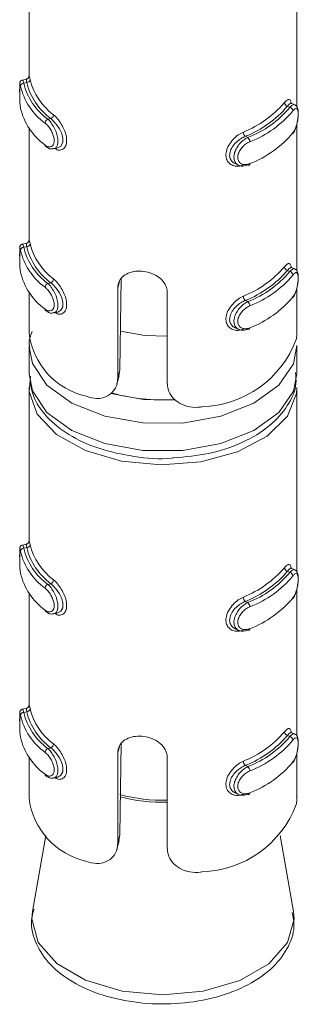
# Model space of a CAD drawing. Header units: millimetres. Extents: x 202 to 1221, y -164 to 1261.
# Tile 1 of 30: x 501 to 509, y -33 to -3. Entities that reach past the tile are written whole.
import ezdxf

# ---------------------------------------------------------------- set-up
doc = ezdxf.new("R2010")
doc.units = ezdxf.units.MM

msp = doc.modelspace()

# ---------------------------------------------------------------- linework, layer by layer
at = {"color": 7, "linetype": 'Continuous', "lineweight": 15}
for p, q in [((501.37, -0.328), (501.37, -4.936)), ((509.37, -5.827), (509.37, -0.328)), ((501.294, -5.003), (501.172, -5.03)), ((501.3, -5.106), (501.213, -5.125)), ((509.092, -5.812), (509.164, -5.846)), ((509.313, -5.772), (509.207, -5.723)), ((501.37, -6.465), (501.37, -9.835)), ((502.019, -6.183), (501.932, -6.202)), ((509.37, -10.726), (509.37, -6.346)), ((507.835, -6.711), (507.908, -6.744)), ((502.108, -7.084), (502.23, -7.057)), ((507.528, -7.527), (507.633, -7.576)), ((501.294, -9.902), (501.172, -9.929)), ((501.3, -10.005), (501.213, -10.024)), ((509.092, -10.712), (509.164, -10.746)), ((509.313, -10.671), (509.207, -10.622)), ((502.019, -11.082), (501.932, -11.102)), ((504.124, -10.947), (504.087, -13.684)), ((501.37, -11.364), (501.37, -12.576)), ((504.019, -13.933), (504.019, -11.243)), ((505.501, -11.378), (505.501, -14.068)), ((509.37, -12.521), (509.37, -11.245)), ((507.835, -11.61), (507.908, -11.644)), ((502.108, -11.983), (502.23, -11.956)), ((507.528, -12.426), (507.633, -12.476)), ((501.37, -12.984), (501.37, -13.801)), ((509.37, -13.801), (509.37, -12.984)), ((504.019, -13.933), (504.087, -13.684)), ((504.087, -13.684), (504.051, -13.859)), ((503.997, -14.103), (504.063, -13.861)), ((501.37, -14.209), (501.37, -18.817)), ((509.37, -19.708), (509.37, -14.209)), ((501.294, -18.884), (501.172, -18.911)), ((501.3, -18.987), (501.213, -19.006)), ((509.313, -19.653), (509.207, -19.604)), ((509.092, -19.694), (509.164, -19.728)), ((502.019, -20.064), (501.932, -20.084)), ((509.37, -24.608), (509.37, -20.227)), ((501.37, -20.346), (501.37, -23.717)), ((507.835, -20.592), (507.908, -20.626)), ((502.108, -20.965), (502.23, -20.938)), ((507.528, -21.408), (507.633, -21.457)), ((501.294, -23.784), (501.172, -23.811)), ((501.3, -23.886), (501.213, -23.905)), ((509.092, -24.593), (509.164, -24.627)), ((509.313, -24.552), (509.207, -24.503)), ((502.019, -24.963), (501.932, -24.983)), ((504.124, -24.828), (504.087, -27.565)), ((501.37, -25.245), (501.37, -26.457)), ((504.019, -27.814), (504.019, -25.125)), ((505.501, -25.259), (505.501, -27.949)), ((509.37, -26.402), (509.37, -25.126)), ((507.835, -25.491), (507.908, -25.525)), ((502.108, -25.864), (502.23, -25.837)), ((507.528, -26.308), (507.633, -26.357)), ((501.871, -27.576), (501.472, -29.846)), ((504.019, -27.814), (504.087, -27.565)), ((504.087, -27.565), (504.051, -27.74)), ((509.269, -29.846), (508.87, -27.576)), ((503.997, -27.985), (504.063, -27.742)), ((501.483, -29.788), (501.472, -29.846))]:
    msp.add_line(p, q, dxfattribs=at)
at = {"color": 8, "linetype": 'Continuous', "lineweight": 15}
for p, q in [((504.019, -11.243), (504.074, -11.043)), ((504.019, -25.125), (504.074, -24.924))]:
    msp.add_line(p, q, dxfattribs=at)
at = {"color": 8, "linetype": 'Continuous', "lineweight": 15, "flags": 128}
for points in [[(501.173, -5.037), (501.182, -5.037), (501.204, -5.094), (501.213, -5.125), (501.213, -5.125), (501.213, -5.125)], [(501.173, -9.936), (501.182, -9.936), (501.204, -9.994), (501.213, -10.024), (501.213, -10.024), (501.213, -10.024)], [(509.37, -12.957), (509.269, -13.502), (508.832, -14.142), (508.087, -14.68), (507.101, -15.066), (505.961, -15.268), (504.768, -15.267), (503.63, -15.063), (502.645, -14.675), (501.903, -14.136), (501.469, -13.495), (501.371, -13.007)], [(501.37, -13.801), (501.469, -14.312), (501.903, -14.953), (502.645, -15.491), (503.63, -15.88), (504.768, -16.084), (505.961, -16.085), (507.101, -15.883), (508.087, -15.496), (508.832, -14.959), (509.269, -14.318), (509.37, -13.801)], [(503.811, -14.385), (504.789, -14.569), (505.748, -14.585)], [(501.173, -18.918), (501.182, -18.918), (501.204, -18.976), (501.213, -19.006), (501.213, -19.006), (501.213, -19.006)], [(501.173, -23.817), (501.182, -23.818), (501.204, -23.875), (501.213, -23.905), (501.213, -23.905), (501.213, -23.905)], [(501.472, -29.846), (501.452, -30.071), (501.642, -30.77), (502.197, -31.401), (503.062, -31.902), (504.154, -32.224), (505.365, -32.336)], [(505.365, -32.336), (506.576, -32.226), (507.669, -31.906), (508.537, -31.406), (509.095, -30.776), (509.289, -30.077), (509.269, -29.846)]]:
    msp.add_lwpolyline(points, dxfattribs=at)
at = {"color": 7, "linetype": 'Continuous', "lineweight": 15, "flags": 128}
for points in [[(509.205, -5.728), (509.178, -5.724), (509.122, -5.773), (509.092, -5.812), (509.092, -5.812), (509.092, -5.812)], [(502.23, -7.056), (502.233, -7.056), (502.325, -7.002), (502.378, -6.898), (502.384, -6.769), (502.35, -6.63), (502.282, -6.486), (502.185, -6.346), (502.071, -6.225), (502.019, -6.183), (502.019, -6.183), (502.019, -6.183)], [(507.908, -7.561), (507.919, -7.569), (507.93, -7.573), (507.94, -7.573), (507.949, -7.57), (507.957, -7.563), (507.962, -7.554), (507.966, -7.541), (507.967, -7.526)], [(509.205, -10.627), (509.178, -10.623), (509.122, -10.673), (509.092, -10.712), (509.092, -10.712), (509.092, -10.712)], [(502.23, -11.955), (502.233, -11.955), (502.325, -11.901), (502.378, -11.798), (502.384, -11.668), (502.35, -11.529), (502.282, -11.386), (502.185, -11.245), (502.071, -11.124), (502.019, -11.082), (502.019, -11.082), (502.019, -11.082)], [(505.501, -12.68), (504.833, -12.655), (504.101, -12.523)], [(507.908, -12.46), (507.919, -12.468), (507.93, -12.472), (507.94, -12.472), (507.949, -12.469), (507.957, -12.463), (507.962, -12.453), (507.966, -12.44), (507.967, -12.425)], [(509.37, -14.209), (509.359, -14.385), (509.088, -15.061), (508.482, -15.66), (507.595, -16.128), (506.507, -16.423), (505.316, -16.518), (504.13, -16.405), (503.057, -16.093), (502.192, -15.611), (501.614, -15.003), (501.375, -14.323), (501.415, -13.866)], [(509.205, -19.609), (509.178, -19.605), (509.122, -19.655), (509.092, -19.694), (509.092, -19.694), (509.092, -19.694)], [(502.23, -20.937), (502.233, -20.937), (502.325, -20.883), (502.378, -20.78), (502.384, -20.65), (502.35, -20.511), (502.282, -20.368), (502.185, -20.227), (502.071, -20.106), (502.019, -20.064), (502.019, -20.064), (502.019, -20.064)], [(507.908, -21.442), (507.919, -21.45), (507.93, -21.454), (507.94, -21.454), (507.949, -21.451), (507.957, -21.445), (507.962, -21.435), (507.966, -21.422), (507.967, -21.407)], [(509.205, -24.508), (509.178, -24.505), (509.122, -24.554), (509.092, -24.593), (509.092, -24.593), (509.092, -24.593)], [(502.23, -25.836), (502.233, -25.836), (502.325, -25.782), (502.378, -25.679), (502.384, -25.549), (502.35, -25.41), (502.282, -25.267), (502.185, -25.127), (502.071, -25.005), (502.019, -24.963), (502.019, -24.963), (502.019, -24.963)], [(507.908, -26.341), (507.919, -26.349), (507.93, -26.353), (507.94, -26.354), (507.949, -26.35), (507.957, -26.344), (507.962, -26.334), (507.966, -26.321), (507.967, -26.306)]]:
    msp.add_lwpolyline(points, dxfattribs=at)
at = {"color": 7, "linetype": 'Continuous', "lineweight": 15}
for centre, radius, start, end in [((501.212, -5.224), 0.099, 89.3769, 173.5857), ((502.97, -4.773), 1.908, 193.3408, 234.0917), ((503.023, -4.696), 1.86, 193.3386, 234.0918), ((501.301, -5.006), 0.0997, 269.9192, 353.6124), ((503.192, -4.622), 1.953, 194.3452, 233.0851), ((503.245, -4.545), 1.905, 194.3468, 233.0836), ((502.97, -5.426), 1.908, 193.3408, 234.0917), ((506.593, -3.633), 3.177, 291.8314, 319.2695), ((506.624, -3.687), 3.257, 291.8319, 319.2691), ((506.793, -3.856), 3.096, 291.1057, 319.9955), ((509.121, -5.696), 0.12, 185.1356, 256.0767), ((509.137, -5.962), 0.119, 5.2083, 76.711), ((501.967, -6.059), 0.135, 293.0437, 356.1189), ((506.823, -3.91), 3.176, 291.1059, 319.9951), ((501.987, -6.327), 0.136, 113.722, 176.2228), ((507.952, -6.578), 0.177, 181.6387, 228.7446), ((507.787, -6.878), 0.18, 1.5764, 47.8884), ((506.823, -4.563), 3.176, 291.1059, 319.9951), ((501.905, -6.975), 0.0536, 176.3137, 232.8731), ((501.301, -9.905), 0.0997, 269.9192, 353.6124), ((503.245, -9.444), 1.905, 194.3468, 233.0836), ((501.212, -10.123), 0.099, 89.3761, 173.5865), ((502.97, -9.672), 1.908, 193.3408, 234.0917), ((503.023, -9.595), 1.86, 193.3386, 234.0918), ((503.192, -9.521), 1.953, 194.3452, 233.0851), ((502.97, -10.325), 1.908, 193.3408, 234.0917), ((506.593, -8.533), 3.177, 291.8314, 319.2695), ((506.624, -8.587), 3.257, 291.8319, 319.2691), ((506.793, -8.755), 3.096, 291.1057, 319.9955), ((506.823, -8.809), 3.176, 291.1059, 319.9951), ((509.121, -10.595), 0.12, 185.1356, 256.0767), ((509.137, -10.862), 0.119, 5.2076, 76.7117), ((501.987, -11.226), 0.136, 113.7214, 176.2235), ((501.967, -10.958), 0.135, 293.0437, 356.1189), ((507.952, -11.477), 0.177, 181.6387, 228.7446), ((507.787, -11.777), 0.18, 1.5759, 47.8889), ((506.823, -9.462), 3.176, 291.1059, 319.9951), ((501.905, -11.874), 0.0536, 176.3124, 232.8716), ((503.564, -12.314), 2.209, 186.8045, 257.4301), ((506.441, -11.67), 3.116, 271.8247, 339.2763), ((505.357, -8.92), 5.659, 254.305, 273.5527), ((501.212, -19.105), 0.099, 89.3769, 173.5857), ((502.97, -18.654), 1.908, 193.3408, 234.0917), ((503.023, -18.577), 1.86, 193.3386, 234.0918), ((501.301, -18.887), 0.0997, 269.9192, 353.6124), ((503.192, -18.503), 1.953, 194.3452, 233.0851), ((503.245, -18.426), 1.905, 194.3468, 233.0836), ((506.593, -17.515), 3.177, 291.8314, 319.2695), ((509.121, -19.577), 0.12, 185.1356, 256.0767), ((502.97, -19.307), 1.908, 193.3408, 234.0917), ((501.967, -19.94), 0.135, 293.0437, 356.1189), ((506.624, -17.569), 3.257, 291.8319, 319.2691), ((506.793, -17.737), 3.096, 291.1057, 319.9955), ((506.823, -17.791), 3.176, 291.1059, 319.9951), ((509.137, -19.844), 0.119, 5.2083, 76.711), ((501.987, -20.208), 0.136, 113.722, 176.2228), ((507.952, -20.459), 0.177, 181.6387, 228.7446), ((506.823, -18.444), 3.176, 291.1059, 319.9951), ((501.905, -20.856), 0.0536, 176.3124, 232.8716), ((507.787, -20.759), 0.18, 1.5764, 47.8884), ((501.301, -23.786), 0.0997, 269.9174, 353.6142), ((503.245, -23.325), 1.905, 194.3468, 233.0836), ((501.212, -24.004), 0.099, 89.3795, 173.5851), ((502.97, -23.553), 1.908, 193.3408, 234.0917), ((503.023, -23.476), 1.86, 193.3386, 234.0918), ((503.192, -23.402), 1.953, 194.3452, 233.0851), ((502.97, -24.206), 1.908, 193.3408, 234.0917), ((506.593, -22.414), 3.177, 291.8314, 319.2695), ((506.624, -22.468), 3.257, 291.8319, 319.2691), ((506.793, -22.636), 3.096, 291.1057, 319.9955), ((509.121, -24.476), 0.12, 185.134, 256.0784), ((509.137, -24.743), 0.119, 5.209, 76.7086), ((501.967, -24.839), 0.135, 293.0422, 356.1204), ((506.823, -22.69), 3.176, 291.1059, 319.9951), ((501.987, -25.107), 0.136, 113.7242, 176.2221), ((507.952, -25.358), 0.177, 181.6375, 228.7458), ((507.787, -25.658), 0.18, 1.5771, 47.8867), ((506.823, -23.344), 3.176, 291.1059, 319.9951), ((501.905, -25.755), 0.0536, 176.308, 232.8788), ((503.564, -26.196), 2.209, 186.8045, 257.4301), ((506.441, -25.551), 3.116, 271.8247, 339.2763)]:
    msp.add_arc(centre, radius, start, end, dxfattribs=at)
at = {"color": 8, "linetype": 'Continuous', "lineweight": 15}
for centre, radius, start, end in [((505.359, -21.593), 4.934, 254.9826, 271.6458), ((505.36, -21.641), 4.948, 255.1536, 271.6389)]:
    msp.add_arc(centre, radius, start, end, dxfattribs=at)
at = {"color": 7, "linetype": 'Continuous', "lineweight": 15}
for points, knots in [([(501.371, -4.946), (501.37, -4.938), (501.37, -4.922), (501.371, -4.915), (501.37, -4.922), (501.368, -4.933), (501.362, -4.95), (501.348, -4.973), (501.324, -4.994), (501.303, -4.999), (501.293, -5.002)], [0, 0, 0, 0, 0.230912, 0.477403, 0.558885, 0.624561, 0.689675, 0.784624, 0.896336, 1, 1, 1, 1]), ([(501.371, -4.936), (501.371, -4.922), (501.371, -4.89), (501.379, -4.92), (501.393, -4.986), (501.4, -5.017)], [0, 0, 0, 0, 0.287339, 0.663147, 1, 1, 1, 1]), ([(501.091, -5.165), (501.091, -5.184), (501.09, -5.223), (501.09, -5.337), (501.09, -5.475), (501.093, -5.627), (501.099, -5.771), (501.11, -5.841), (501.116, -5.875)], [0, 0, 0, 0, 0.148706, 0.305848, 0.470134, 0.639649, 0.826478, 1, 1, 1, 1]), ([(501.091, -5.165), (501.091, -5.167), (501.09, -5.18), (501.091, -5.242), (501.09, -5.349), (501.091, -5.488), (501.093, -5.633), (501.099, -5.769), (501.109, -5.834), (501.114, -5.866)], [0, 0, 0, 0, 0.026838, 0.173541, 0.324394, 0.485869, 0.655866, 0.827486, 1, 1, 1, 1]), ([(501.173, -5.031), (501.171, -5.031), (501.158, -5.032), (501.138, -5.044), (501.116, -5.063), (501.104, -5.083), (501.097, -5.1), (501.094, -5.113), (501.092, -5.127), (501.091, -5.138), (501.091, -5.156), (501.091, -5.165)], [0, 0, 0, 0, 0.020068, 0.156678, 0.267995, 0.364151, 0.44741, 0.524108, 0.622511, 0.816718, 1, 1, 1, 1]), ([(501.3, -5.106), (501.3, -5.105), (501.288, -5.075), (501.295, -5.019), (501.294, -5.009), (501.294, -5.004)], [0, 0, 0, 0, 0.000167, 0.480664, 1, 1, 1, 1]), ([(509.001, -5.707), (509.014, -5.691), (509.056, -5.642), (509.117, -5.6), (509.169, -5.615), (509.198, -5.661), (509.203, -5.715), (509.205, -5.728)], [0, 0, 0, 0, 0.126012, 0.40537, 0.670798, 0.921216, 1, 1, 1, 1]), ([(509.245, -6.634), (509.256, -6.62), (509.298, -6.571), (509.35, -6.439), (509.394, -6.269), (509.416, -6.102), (509.416, -5.952), (509.395, -5.857), (509.352, -5.789), (509.319, -5.778), (509.311, -5.776)], [0, 0, 0, 0, 0.071673, 0.248639, 0.406168, 0.552006, 0.706949, 0.877172, 0.971465, 1, 1, 1, 1]), ([(509.256, -6.605), (509.262, -6.596), (509.289, -6.56), (509.33, -6.476), (509.371, -6.35), (509.397, -6.219), (509.411, -6.094), (509.411, -5.985), (509.394, -5.907), (509.362, -5.873), (509.315, -5.885), (509.276, -5.929), (509.256, -5.952)], [0, 0, 0, 0, 0.037288, 0.149822, 0.256279, 0.356417, 0.453446, 0.55321, 0.660002, 0.772424, 0.885918, 1, 1, 1, 1]), ([(501.851, -6.971), (501.861, -6.978), (501.899, -7.007), (501.966, -7.031), (502.041, -7.02), (502.095, -6.971), (502.124, -6.889), (502.123, -6.778), (502.088, -6.649), (502.023, -6.517), (501.94, -6.398), (501.881, -6.345), (501.851, -6.318)], [0, 0, 0, 0, 0.037286, 0.1498244, 0.2562827, 0.3564244, 0.4534472, 0.5532104, 0.6599959, 0.7724158, 0.885915, 1, 1, 1, 1]), ([(507.775, -7.563), (507.749, -7.572), (507.668, -7.603), (507.532, -7.609), (507.394, -7.558), (507.297, -7.459), (507.248, -7.323), (507.257, -7.156), (507.33, -6.975), (507.459, -6.804), (507.616, -6.665), (507.724, -6.609), (507.775, -6.583)], [0, 0, 0, 0, 0.04997, 0.160727, 0.265975, 0.365258, 0.462973, 0.565669, 0.676024, 0.789422, 0.90047, 1, 1, 1, 1]), ([(507.835, -6.711), (507.835, -6.711), (507.788, -6.727), (507.693, -6.78), (507.551, -6.889), (507.434, -7.029), (507.367, -7.179), (507.358, -7.32), (507.405, -7.432), (507.467, -7.502), (507.518, -7.518), (507.53, -7.522)], [0, 0, 0, 0, 0.00005, 0.132913, 0.280757, 0.42998, 0.572905, 0.704759, 0.830793, 0.960546, 1, 1, 1, 1]), ([(507.908, -7.561), (507.908, -7.561), (507.861, -7.582), (507.768, -7.609), (507.64, -7.59), (507.543, -7.519), (507.492, -7.405), (507.49, -7.27), (507.533, -7.127), (507.614, -6.988), (507.727, -6.86), (507.832, -6.784), (507.892, -6.751), (507.908, -6.744), (507.908, -6.744)], [0, 0, 0, 0, 0.000038, 0.112226, 0.224492, 0.337097, 0.445585, 0.54754, 0.646169, 0.746782, 0.852417, 0.963234, 0.999962, 1, 1, 1, 1]), ([(501.876, -7.013), (501.892, -7.027), (501.94, -7.069), (502.027, -7.098), (502.086, -7.083), (502.105, -7.078)], [0, 0, 0, 0, 0.258982, 0.754046, 1, 1, 1, 1]), ([(507.967, -6.873), (507.954, -6.879), (507.901, -6.902), (507.811, -6.963), (507.712, -7.063), (507.641, -7.173), (507.603, -7.286), (507.605, -7.396), (507.65, -7.488), (507.735, -7.546), (507.846, -7.564), (507.926, -7.539), (507.967, -7.526)], [0, 0, 0, 0, 0.0372895, 0.1498221, 0.2562832, 0.3564227, 0.4534445, 0.5532068, 0.659991, 0.7724088, 0.8859015, 1, 1, 1, 1]), ([(501.173, -9.93), (501.171, -9.93), (501.158, -9.931), (501.138, -9.943), (501.116, -9.962), (501.104, -9.982), (501.097, -9.999), (501.094, -10.012), (501.092, -10.026), (501.091, -10.037), (501.091, -10.055), (501.091, -10.064)], [0, 0, 0, 0, 0.020068, 0.156678, 0.267995, 0.364152, 0.447411, 0.524095, 0.622498, 0.816717, 1, 1, 1, 1]), ([(501.3, -10.005), (501.3, -10.005), (501.288, -9.974), (501.295, -9.918), (501.294, -9.908), (501.294, -9.903)], [0, 0, 0, 0, 0.0001666, 0.4806664, 1, 1, 1, 1]), ([(501.371, -9.846), (501.37, -9.838), (501.37, -9.821), (501.371, -9.815), (501.37, -9.821), (501.368, -9.832), (501.362, -9.85), (501.348, -9.872), (501.324, -9.893), (501.303, -9.899), (501.293, -9.902)], [0, 0, 0, 0, 0.230911, 0.477401, 0.558883, 0.62456, 0.689673, 0.784627, 0.896338, 1, 1, 1, 1]), ([(501.371, -9.835), (501.371, -9.821), (501.371, -9.789), (501.379, -9.819), (501.393, -9.885), (501.4, -9.916)], [0, 0, 0, 0, 0.287339, 0.663147, 1, 1, 1, 1]), ([(501.091, -10.064), (501.091, -10.083), (501.09, -10.122), (501.09, -10.236), (501.09, -10.375), (501.093, -10.526), (501.099, -10.671), (501.11, -10.74), (501.116, -10.774)], [0, 0, 0, 0, 0.148706, 0.305844, 0.470134, 0.639649, 0.826478, 1, 1, 1, 1]), ([(501.091, -10.064), (501.091, -10.066), (501.09, -10.079), (501.091, -10.141), (501.09, -10.249), (501.091, -10.387), (501.093, -10.532), (501.099, -10.668), (501.109, -10.733), (501.114, -10.765)], [0, 0, 0, 0, 0.026838, 0.173545, 0.324393, 0.485872, 0.655865, 0.827487, 1, 1, 1, 1]), ([(509.001, -10.606), (509.014, -10.59), (509.056, -10.541), (509.117, -10.499), (509.169, -10.514), (509.198, -10.56), (509.203, -10.614), (509.205, -10.627)], [0, 0, 0, 0, 0.1260116, 0.405368, 0.6707989, 0.9212166, 1, 1, 1, 1]), ([(504.019, -11.243), (504.023, -11.201), (504.031, -11.092), (504.113, -10.939), (504.272, -10.811), (504.487, -10.738), (504.735, -10.727), (504.985, -10.777), (505.21, -10.881), (505.385, -11.034), (505.486, -11.208), (505.497, -11.327), (505.501, -11.378)], [0, 0, 0, 0, 0.067542, 0.172852, 0.27938, 0.387322, 0.49468, 0.600405, 0.705959, 0.813032, 0.921037, 1, 1, 1, 1]), ([(509.245, -11.533), (509.256, -11.519), (509.298, -11.47), (509.35, -11.338), (509.394, -11.169), (509.416, -11.002), (509.416, -10.851), (509.395, -10.756), (509.352, -10.688), (509.319, -10.678), (509.311, -10.675)], [0, 0, 0, 0, 0.071673, 0.248639, 0.40617, 0.552005, 0.706951, 0.877171, 0.971468, 1, 1, 1, 1]), ([(509.256, -11.504), (509.262, -11.495), (509.289, -11.459), (509.33, -11.375), (509.371, -11.249), (509.397, -11.118), (509.411, -10.993), (509.411, -10.884), (509.394, -10.806), (509.362, -10.772), (509.315, -10.784), (509.276, -10.828), (509.256, -10.851)], [0, 0, 0, 0, 0.037288, 0.149823, 0.256278, 0.356419, 0.453444, 0.553209, 0.660001, 0.772426, 0.885918, 1, 1, 1, 1]), ([(501.851, -11.87), (501.861, -11.877), (501.899, -11.906), (501.966, -11.93), (502.041, -11.919), (502.095, -11.87), (502.124, -11.788), (502.123, -11.678), (502.088, -11.548), (502.023, -11.417), (501.94, -11.298), (501.881, -11.244), (501.851, -11.217)], [0, 0, 0, 0, 0.037286, 0.149825, 0.256282, 0.356426, 0.453446, 0.553209, 0.659995, 0.772417, 0.885915, 1, 1, 1, 1]), ([(507.775, -12.462), (507.749, -12.472), (507.668, -12.503), (507.532, -12.508), (507.394, -12.457), (507.297, -12.358), (507.248, -12.222), (507.257, -12.055), (507.33, -11.874), (507.459, -11.703), (507.616, -11.564), (507.724, -11.508), (507.775, -11.482)], [0, 0, 0, 0, 0.04997, 0.160727, 0.265976, 0.365258, 0.462972, 0.565669, 0.676026, 0.789422, 0.90047, 1, 1, 1, 1]), ([(507.835, -11.61), (507.835, -11.61), (507.788, -11.626), (507.693, -11.679), (507.551, -11.788), (507.434, -11.929), (507.367, -12.079), (507.358, -12.219), (507.405, -12.331), (507.467, -12.401), (507.518, -12.418), (507.53, -12.421)], [0, 0, 0, 0, 0.00005, 0.132913, 0.280757, 0.42998, 0.572903, 0.70476, 0.830791, 0.960544, 1, 1, 1, 1]), ([(507.908, -12.46), (507.908, -12.46), (507.861, -12.481), (507.768, -12.508), (507.64, -12.49), (507.543, -12.418), (507.492, -12.304), (507.49, -12.169), (507.533, -12.026), (507.614, -11.887), (507.727, -11.76), (507.832, -11.683), (507.892, -11.651), (507.908, -11.644), (507.908, -11.644)], [0, 0, 0, 0, 0.0000378, 0.112226, 0.2244921, 0.3370985, 0.4455849, 0.5475393, 0.6461689, 0.7467816, 0.8524178, 0.9632337, 0.9999622, 1, 1, 1, 1]), ([(501.876, -11.913), (501.892, -11.927), (501.94, -11.968), (502.027, -11.997), (502.086, -11.982), (502.105, -11.977)], [0, 0, 0, 0, 0.2589812, 0.7540463, 1, 1, 1, 1]), ([(507.967, -11.772), (507.954, -11.778), (507.901, -11.802), (507.811, -11.862), (507.712, -11.962), (507.641, -12.072), (507.603, -12.186), (507.605, -12.295), (507.65, -12.387), (507.735, -12.445), (507.846, -12.463), (507.926, -12.438), (507.967, -12.425)], [0, 0, 0, 0, 0.03729, 0.149822, 0.256282, 0.356421, 0.453446, 0.553205, 0.659992, 0.772408, 0.885902, 1, 1, 1, 1]), ([(501.466, -12.539), (501.414, -12.663), (501.347, -12.819), (501.382, -12.978), (501.39, -13.012)], [0, 0, 0, 0, 0.790755, 1, 1, 1, 1]), ([(509.356, -12.773), (509.361, -12.732), (509.371, -12.663), (509.368, -12.562), (509.366, -12.521)], [0, 0, 0, 0, 0.5934712, 1, 1, 1, 1]), ([(505.694, -16.308), (506.046, -16.276), (506.773, -16.21), (507.765, -15.873), (508.577, -15.387), (509.11, -14.78), (509.379, -14.214), (509.341, -13.872), (509.329, -13.764)], [0, 0, 0, 0, 0.182065, 0.376348, 0.573164, 0.752071, 0.92125, 1, 1, 1, 1]), ([(501.388, -13.816), (501.407, -14.032), (501.449, -14.488), (501.88, -15.109), (502.541, -15.645), (503.439, -16.058), (504.496, -16.283), (505.287, -16.362), (505.673, -16.311), (505.694, -16.308)], [0, 0, 0, 0, 0.141781, 0.29979, 0.464713, 0.63841, 0.814396, 0.989981, 1, 1, 1, 1]), ([(503.083, -14.471), (503.186, -14.501), (503.391, -14.562), (503.682, -14.5), (503.897, -14.337), (504.005, -14.133), (504.015, -13.989), (504.019, -13.933)], [0, 0, 0, 0, 0.227115, 0.454904, 0.667251, 0.872125, 1, 1, 1, 1]), ([(505.501, -14.068), (505.507, -14.132), (505.52, -14.287), (505.647, -14.512), (505.873, -14.701), (506.169, -14.804), (506.402, -14.807), (506.526, -14.787), (506.541, -14.784)], [0, 0, 0, 0, 0.1470783, 0.3513556, 0.5553066, 0.7600475, 0.9713856, 1, 1, 1, 1]), ([(501.371, -18.828), (501.37, -18.82), (501.37, -18.803), (501.371, -18.797), (501.37, -18.803), (501.368, -18.814), (501.362, -18.832), (501.348, -18.854), (501.324, -18.875), (501.303, -18.881), (501.293, -18.884)], [0, 0, 0, 0, 0.230911, 0.477401, 0.558883, 0.62456, 0.689673, 0.784627, 0.896338, 1, 1, 1, 1]), ([(501.371, -18.817), (501.371, -18.803), (501.371, -18.771), (501.379, -18.801), (501.393, -18.867), (501.4, -18.898)], [0, 0, 0, 0, 0.287339, 0.663147, 1, 1, 1, 1]), ([(501.091, -19.046), (501.091, -19.065), (501.09, -19.104), (501.09, -19.218), (501.09, -19.357), (501.093, -19.508), (501.099, -19.653), (501.11, -19.722), (501.116, -19.756)], [0, 0, 0, 0, 0.148706, 0.305844, 0.470134, 0.639649, 0.826478, 1, 1, 1, 1]), ([(501.091, -19.046), (501.091, -19.048), (501.09, -19.061), (501.091, -19.123), (501.09, -19.231), (501.091, -19.369), (501.093, -19.514), (501.099, -19.65), (501.109, -19.715), (501.114, -19.747)], [0, 0, 0, 0, 0.026838, 0.173545, 0.324393, 0.485872, 0.655865, 0.827487, 1, 1, 1, 1]), ([(501.173, -18.912), (501.171, -18.912), (501.158, -18.913), (501.138, -18.925), (501.116, -18.944), (501.104, -18.964), (501.097, -18.981), (501.094, -18.994), (501.092, -19.008), (501.091, -19.019), (501.091, -19.037), (501.091, -19.046)], [0, 0, 0, 0, 0.020068, 0.156678, 0.267995, 0.364152, 0.447411, 0.524095, 0.622498, 0.816717, 1, 1, 1, 1]), ([(501.3, -18.987), (501.3, -18.987), (501.288, -18.956), (501.295, -18.9), (501.294, -18.89), (501.294, -18.885)], [0, 0, 0, 0, 0.000167, 0.480664, 1, 1, 1, 1]), ([(509.001, -19.588), (509.014, -19.572), (509.056, -19.523), (509.117, -19.481), (509.169, -19.496), (509.198, -19.542), (509.203, -19.596), (509.205, -19.609)], [0, 0, 0, 0, 0.125947, 0.40516, 0.670455, 0.920744, 1, 1, 1, 1]), ([(509.245, -20.515), (509.256, -20.501), (509.298, -20.452), (509.35, -20.32), (509.394, -20.151), (509.416, -19.983), (509.416, -19.833), (509.395, -19.738), (509.352, -19.67), (509.319, -19.659), (509.311, -19.657)], [0, 0, 0, 0, 0.071673, 0.248639, 0.40617, 0.552005, 0.706951, 0.877171, 0.971468, 1, 1, 1, 1]), ([(509.256, -20.486), (509.262, -20.477), (509.289, -20.441), (509.33, -20.357), (509.371, -20.231), (509.397, -20.1), (509.411, -19.975), (509.411, -19.866), (509.394, -19.788), (509.362, -19.754), (509.315, -19.766), (509.276, -19.81), (509.256, -19.833)], [0, 0, 0, 0, 0.037288, 0.149823, 0.256278, 0.356419, 0.453444, 0.553209, 0.660001, 0.772426, 0.885918, 1, 1, 1, 1]), ([(501.851, -20.852), (501.861, -20.859), (501.899, -20.888), (501.966, -20.912), (502.041, -20.901), (502.095, -20.852), (502.124, -20.77), (502.123, -20.66), (502.088, -20.53), (502.023, -20.399), (501.94, -20.28), (501.881, -20.226), (501.851, -20.199)], [0, 0, 0, 0, 0.037286, 0.149825, 0.256282, 0.356426, 0.453446, 0.553209, 0.659995, 0.772417, 0.885915, 1, 1, 1, 1]), ([(507.775, -21.444), (507.749, -21.453), (507.668, -21.485), (507.532, -21.49), (507.394, -21.439), (507.297, -21.34), (507.248, -21.204), (507.257, -21.037), (507.33, -20.856), (507.459, -20.685), (507.616, -20.546), (507.724, -20.49), (507.775, -20.464)], [0, 0, 0, 0, 0.04997, 0.160727, 0.265976, 0.365258, 0.462972, 0.565669, 0.676026, 0.789422, 0.90047, 1, 1, 1, 1]), ([(507.835, -20.592), (507.835, -20.592), (507.788, -20.608), (507.693, -20.661), (507.551, -20.77), (507.434, -20.911), (507.367, -21.061), (507.358, -21.201), (507.405, -21.313), (507.467, -21.383), (507.518, -21.4), (507.53, -21.403)], [0, 0, 0, 0, 0.00005, 0.132913, 0.280757, 0.42998, 0.572903, 0.70476, 0.830791, 0.960544, 1, 1, 1, 1]), ([(507.908, -21.442), (507.908, -21.442), (507.861, -21.463), (507.768, -21.49), (507.64, -21.472), (507.543, -21.4), (507.492, -21.286), (507.49, -21.151), (507.533, -21.008), (507.614, -20.869), (507.727, -20.742), (507.832, -20.665), (507.892, -20.633), (507.908, -20.626), (507.908, -20.626)], [0, 0, 0, 0, 0.0000378, 0.112226, 0.2244921, 0.3370985, 0.4455849, 0.5475393, 0.6461689, 0.7467816, 0.8524178, 0.9632337, 0.9999622, 1, 1, 1, 1]), ([(507.967, -20.754), (507.954, -20.76), (507.901, -20.784), (507.811, -20.844), (507.712, -20.944), (507.641, -21.054), (507.603, -21.168), (507.605, -21.277), (507.65, -21.369), (507.735, -21.427), (507.846, -21.445), (507.926, -21.42), (507.967, -21.407)], [0, 0, 0, 0, 0.03729, 0.149822, 0.256282, 0.356421, 0.453446, 0.553205, 0.659992, 0.772408, 0.885902, 1, 1, 1, 1]), ([(501.876, -20.894), (501.892, -20.909), (501.94, -20.95), (502.027, -20.979), (502.086, -20.964), (502.105, -20.959)], [0, 0, 0, 0, 0.2589812, 0.7540463, 1, 1, 1, 1]), ([(501.3, -23.886), (501.3, -23.886), (501.288, -23.855), (501.295, -23.8), (501.294, -23.79), (501.294, -23.784)], [0, 0, 0, 0, 0.000167, 0.480662, 1, 1, 1, 1]), ([(501.371, -23.727), (501.37, -23.719), (501.37, -23.702), (501.371, -23.696), (501.37, -23.703), (501.368, -23.713), (501.362, -23.731), (501.348, -23.753), (501.324, -23.774), (501.303, -23.78), (501.293, -23.783)], [0, 0, 0, 0, 0.230914, 0.477399, 0.558882, 0.62456, 0.689677, 0.784627, 0.896335, 1, 1, 1, 1]), ([(501.371, -23.717), (501.371, -23.703), (501.371, -23.67), (501.379, -23.7), (501.393, -23.766), (501.4, -23.797)], [0, 0, 0, 0, 0.287335, 0.663145, 1, 1, 1, 1]), ([(501.091, -23.945), (501.091, -23.964), (501.09, -24.003), (501.09, -24.117), (501.09, -24.256), (501.093, -24.408), (501.099, -24.552), (501.11, -24.622), (501.116, -24.655)], [0, 0, 0, 0, 0.1487058, 0.3058439, 0.47013, 0.6396489, 0.8264778, 1, 1, 1, 1]), ([(501.091, -23.945), (501.091, -23.947), (501.09, -23.96), (501.091, -24.022), (501.09, -24.13), (501.091, -24.268), (501.093, -24.413), (501.099, -24.549), (501.109, -24.614), (501.114, -24.646)], [0, 0, 0, 0, 0.026835, 0.173541, 0.324399, 0.48587, 0.655866, 0.827486, 1, 1, 1, 1]), ([(501.173, -23.811), (501.171, -23.811), (501.158, -23.812), (501.138, -23.824), (501.116, -23.843), (501.104, -23.863), (501.097, -23.88), (501.094, -23.894), (501.092, -23.907), (501.091, -23.919), (501.091, -23.936), (501.091, -23.945)], [0, 0, 0, 0, 0.020068, 0.156676, 0.268002, 0.364145, 0.447403, 0.524113, 0.622502, 0.816719, 1, 1, 1, 1]), ([(509.001, -24.487), (509.014, -24.472), (509.056, -24.422), (509.117, -24.38), (509.169, -24.395), (509.198, -24.441), (509.203, -24.495), (509.205, -24.508)], [0, 0, 0, 0, 0.126012, 0.405369, 0.670798, 0.921216, 1, 1, 1, 1]), ([(504.019, -25.125), (504.023, -25.082), (504.031, -24.973), (504.113, -24.82), (504.272, -24.692), (504.487, -24.62), (504.735, -24.609), (504.985, -24.658), (505.21, -24.762), (505.385, -24.915), (505.486, -25.089), (505.497, -25.208), (505.501, -25.259)], [0, 0, 0, 0, 0.067545, 0.172851, 0.279382, 0.387322, 0.49468, 0.600404, 0.705957, 0.81303, 0.921036, 1, 1, 1, 1]), ([(509.245, -25.414), (509.256, -25.4), (509.298, -25.351), (509.35, -25.219), (509.394, -25.05), (509.416, -24.883), (509.416, -24.733), (509.395, -24.637), (509.352, -24.57), (509.319, -24.559), (509.311, -24.556)], [0, 0, 0, 0, 0.071672, 0.24864, 0.406167, 0.552005, 0.706951, 0.877174, 0.971468, 1, 1, 1, 1]), ([(509.256, -25.385), (509.262, -25.376), (509.289, -25.34), (509.33, -25.257), (509.371, -25.13), (509.397, -24.999), (509.411, -24.874), (509.411, -24.766), (509.394, -24.687), (509.362, -24.653), (509.315, -24.665), (509.276, -24.71), (509.256, -24.732)], [0, 0, 0, 0, 0.037288, 0.149822, 0.25628, 0.356416, 0.453445, 0.553212, 0.660001, 0.772426, 0.885918, 1, 1, 1, 1]), ([(501.851, -25.751), (501.861, -25.759), (501.899, -25.787), (501.966, -25.812), (502.041, -25.801), (502.095, -25.751), (502.124, -25.669), (502.123, -25.559), (502.088, -25.429), (502.023, -25.298), (501.94, -25.179), (501.881, -25.125), (501.851, -25.098)], [0, 0, 0, 0, 0.037286, 0.149824, 0.256284, 0.356424, 0.453446, 0.553212, 0.659995, 0.772417, 0.885915, 1, 1, 1, 1]), ([(507.775, -26.343), (507.749, -26.353), (507.668, -26.384), (507.532, -26.39), (507.394, -26.338), (507.297, -26.239), (507.248, -26.103), (507.257, -25.937), (507.33, -25.755), (507.459, -25.584), (507.616, -25.445), (507.724, -25.39), (507.775, -25.363)], [0, 0, 0, 0, 0.04997, 0.160726, 0.265974, 0.365257, 0.462972, 0.565671, 0.676025, 0.789421, 0.900469, 1, 1, 1, 1]), ([(507.835, -25.491), (507.835, -25.491), (507.788, -25.507), (507.693, -25.56), (507.551, -25.669), (507.434, -25.81), (507.367, -25.96), (507.358, -26.1), (507.405, -26.212), (507.467, -26.283), (507.518, -26.299), (507.53, -26.303)], [0, 0, 0, 0, 0.0000498, 0.1329133, 0.2807568, 0.4299795, 0.5729074, 0.7047582, 0.830792, 0.9605475, 1, 1, 1, 1]), ([(507.908, -26.341), (507.908, -26.341), (507.861, -26.363), (507.768, -26.389), (507.64, -26.371), (507.543, -26.299), (507.492, -26.186), (507.49, -26.05), (507.533, -25.908), (507.614, -25.768), (507.727, -25.641), (507.832, -25.564), (507.892, -25.532), (507.908, -25.525), (507.908, -25.525)], [0, 0, 0, 0, 0.0000378, 0.1122266, 0.2244916, 0.3370981, 0.4455868, 0.547539, 0.6461709, 0.7467819, 0.8524169, 0.9632335, 0.9999622, 1, 1, 1, 1]), ([(501.876, -25.794), (501.892, -25.808), (501.94, -25.849), (502.027, -25.878), (502.086, -25.863), (502.105, -25.858)], [0, 0, 0, 0, 0.258983, 0.75405, 1, 1, 1, 1]), ([(507.967, -25.653), (507.954, -25.659), (507.901, -25.683), (507.811, -25.744), (507.712, -25.843), (507.641, -25.953), (507.603, -26.067), (507.605, -26.176), (507.65, -26.268), (507.735, -26.326), (507.846, -26.345), (507.926, -26.319), (507.967, -26.306)], [0, 0, 0, 0, 0.0372894, 0.149822, 0.2562847, 0.3564197, 0.4534443, 0.5532094, 0.659991, 0.7724088, 0.8859015, 1, 1, 1, 1]), ([(509.356, -26.654), (509.361, -26.613), (509.371, -26.544), (509.368, -26.443), (509.366, -26.402)], [0, 0, 0, 0, 0.593473, 1, 1, 1, 1]), ([(503.083, -28.352), (503.186, -28.382), (503.391, -28.443), (503.682, -28.381), (503.897, -28.218), (504.005, -28.014), (504.015, -27.87), (504.019, -27.814)], [0, 0, 0, 0, 0.227115, 0.454904, 0.667249, 0.872123, 1, 1, 1, 1]), ([(505.501, -27.949), (505.507, -28.013), (505.52, -28.168), (505.647, -28.393), (505.873, -28.582), (506.169, -28.685), (506.402, -28.688), (506.526, -28.668), (506.541, -28.666)], [0, 0, 0, 0, 0.147078, 0.351357, 0.555308, 0.760047, 0.971386, 1, 1, 1, 1]), ([(501.521, -29.78), (501.49, -29.886), (501.391, -30.228), (501.553, -30.827), (501.977, -31.459), (502.66, -31.983), (503.561, -32.375), (504.625, -32.598), (505.752, -32.63), (506.851, -32.467), (507.837, -32.116), (508.61, -31.61), (509.103, -30.993), (509.333, -30.386), (509.261, -30.016), (509.233, -29.874)], [0, 0, 0, 0, 0.035853, 0.115282, 0.193246, 0.274938, 0.360908, 0.447834, 0.534568, 0.621474, 0.709004, 0.797781, 0.877462, 0.953012, 1, 1, 1, 1])]:
    msp.add_open_spline(points, degree=3, knots=knots, dxfattribs=at)
at = {"color": 8, "linetype": 'Continuous', "lineweight": 15}
for points, knots in [([(501.114, -5.213), (501.112, -5.204), (501.105, -5.168), (501.097, -5.132), (501.092, -5.124), (501.091, -5.152), (501.091, -5.165)], [0, 0, 0, 0, 0.110087, 0.442406, 0.756719, 1, 1, 1, 1]), ([(509.164, -5.846), (509.164, -5.846), (509.192, -5.816), (509.242, -5.774), (509.293, -5.754), (509.31, -5.773), (509.312, -5.775)], [0, 0, 0, 0, 0.000165, 0.471913, 0.943983, 1, 1, 1, 1]), ([(502.101, -6.068), (502.12, -6.084), (502.179, -6.136), (502.28, -6.256), (502.385, -6.427), (502.461, -6.605), (502.499, -6.779), (502.493, -6.939), (502.435, -7.063), (502.336, -7.125), (502.233, -7.129), (502.17, -7.088), (502.149, -7.075)], [0, 0, 0, 0, 0.052181, 0.167841, 0.277752, 0.38144, 0.483481, 0.590728, 0.70597, 0.824393, 0.940356, 1, 1, 1, 1]), ([(501.932, -6.202), (501.932, -6.202), (501.974, -6.227), (502.027, -6.307), (502.125, -6.452), (502.195, -6.618), (502.234, -6.779), (502.235, -6.917), (502.202, -7.017), (502.157, -7.073), (502.118, -7.076), (502.107, -7.077)], [0, 0, 0, 0, 0.000047, 0.141778, 0.283627, 0.425906, 0.562977, 0.691794, 0.816402, 0.94353, 1, 1, 1, 1]), ([(501.114, -10.112), (501.112, -10.103), (501.105, -10.068), (501.097, -10.031), (501.092, -10.023), (501.091, -10.051), (501.091, -10.064)], [0, 0, 0, 0, 0.110087, 0.442408, 0.756718, 1, 1, 1, 1]), ([(509.164, -10.746), (509.164, -10.746), (509.192, -10.715), (509.242, -10.674), (509.293, -10.653), (509.31, -10.672), (509.312, -10.674)], [0, 0, 0, 0, 0.000165, 0.471913, 0.943983, 1, 1, 1, 1]), ([(501.932, -11.102), (501.932, -11.102), (501.974, -11.126), (502.027, -11.207), (502.125, -11.351), (502.195, -11.517), (502.234, -11.678), (502.235, -11.816), (502.202, -11.916), (502.157, -11.972), (502.118, -11.975), (502.107, -11.976)], [0, 0, 0, 0, 0.000047, 0.141778, 0.283627, 0.425906, 0.562974, 0.691794, 0.816402, 0.94353, 1, 1, 1, 1]), ([(502.101, -10.967), (502.12, -10.983), (502.179, -11.035), (502.28, -11.156), (502.385, -11.326), (502.461, -11.504), (502.499, -11.678), (502.493, -11.838), (502.435, -11.962), (502.336, -12.025), (502.233, -12.028), (502.17, -11.988), (502.149, -11.974)], [0, 0, 0, 0, 0.052181, 0.167841, 0.277752, 0.38144, 0.483482, 0.590729, 0.705968, 0.824393, 0.940356, 1, 1, 1, 1]), ([(501.114, -19.094), (501.112, -19.085), (501.105, -19.05), (501.097, -19.013), (501.092, -19.005), (501.091, -19.033), (501.091, -19.046)], [0, 0, 0, 0, 0.110087, 0.442408, 0.756718, 1, 1, 1, 1]), ([(509.164, -19.728), (509.164, -19.728), (509.192, -19.697), (509.242, -19.656), (509.293, -19.635), (509.31, -19.654), (509.312, -19.656)], [0, 0, 0, 0, 0.000165, 0.471913, 0.943983, 1, 1, 1, 1]), ([(502.101, -19.949), (502.12, -19.965), (502.179, -20.017), (502.28, -20.138), (502.385, -20.308), (502.461, -20.486), (502.499, -20.66), (502.493, -20.82), (502.435, -20.944), (502.336, -21.007), (502.233, -21.01), (502.17, -20.97), (502.149, -20.956)], [0, 0, 0, 0, 0.052181, 0.167841, 0.277752, 0.38144, 0.483482, 0.590729, 0.705968, 0.824393, 0.940356, 1, 1, 1, 1]), ([(501.932, -20.084), (501.932, -20.084), (501.974, -20.108), (502.027, -20.189), (502.125, -20.333), (502.195, -20.499), (502.234, -20.66), (502.235, -20.798), (502.202, -20.898), (502.157, -20.954), (502.118, -20.957), (502.107, -20.958)], [0, 0, 0, 0, 0.000047, 0.141778, 0.283627, 0.425906, 0.562974, 0.691794, 0.816402, 0.94353, 1, 1, 1, 1]), ([(501.114, -23.993), (501.112, -23.984), (501.105, -23.949), (501.097, -23.912), (501.092, -23.905), (501.091, -23.933), (501.091, -23.945)], [0, 0, 0, 0, 0.110087, 0.442407, 0.756725, 1, 1, 1, 1]), ([(509.164, -24.627), (509.164, -24.627), (509.192, -24.596), (509.242, -24.555), (509.293, -24.535), (509.31, -24.554), (509.312, -24.556)], [0, 0, 0, 0, 0.000165, 0.471913, 0.943976, 1, 1, 1, 1]), ([(502.101, -24.848), (502.12, -24.865), (502.179, -24.916), (502.28, -25.037), (502.385, -25.207), (502.461, -25.385), (502.499, -25.559), (502.493, -25.719), (502.435, -25.844), (502.336, -25.906), (502.233, -25.909), (502.17, -25.869), (502.149, -25.855)], [0, 0, 0, 0, 0.0521816, 0.1678409, 0.2777513, 0.3814392, 0.4834806, 0.5907297, 0.7059695, 0.8243925, 0.9403561, 1, 1, 1, 1]), ([(501.932, -24.983), (501.932, -24.983), (501.974, -25.007), (502.027, -25.088), (502.125, -25.232), (502.195, -25.398), (502.234, -25.559), (502.235, -25.697), (502.202, -25.797), (502.157, -25.853), (502.118, -25.857), (502.107, -25.858)], [0, 0, 0, 0, 0.000047, 0.141778, 0.283626, 0.425907, 0.562978, 0.691792, 0.816403, 0.943528, 1, 1, 1, 1])]:
    msp.add_open_spline(points, degree=3, knots=knots, dxfattribs=at)

doc.saveas('drawing.dxf')
